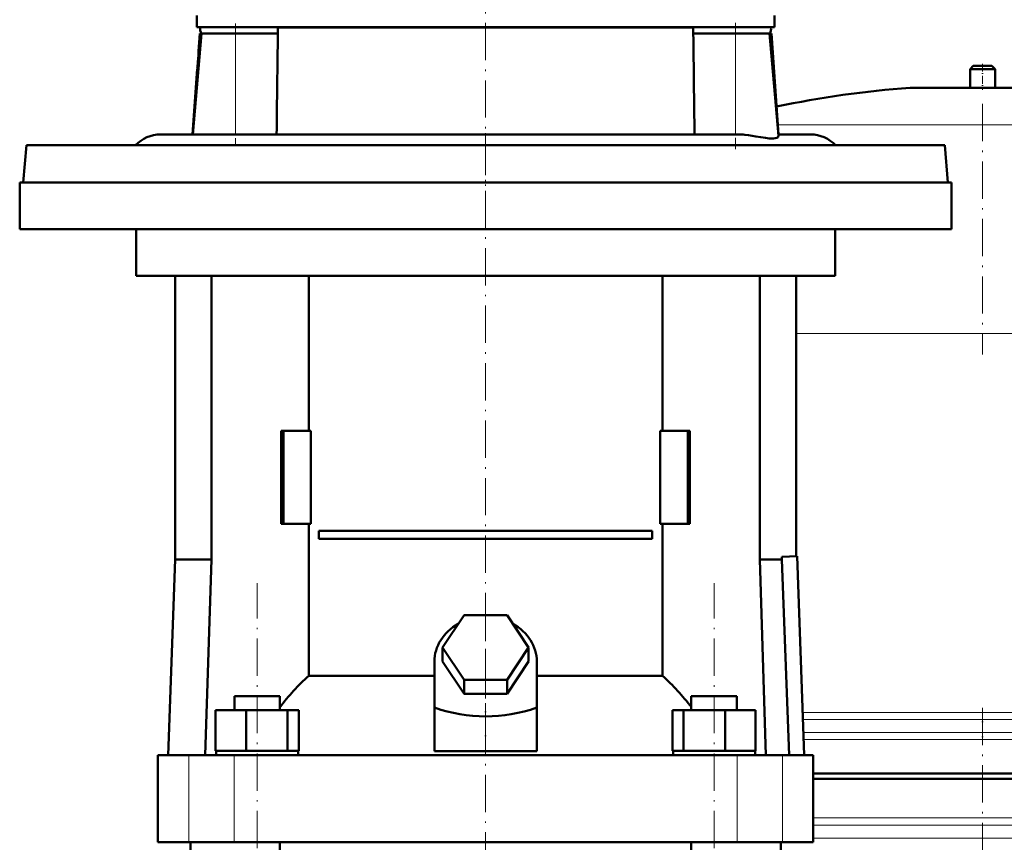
# Model space of a CAD drawing. Extents: x -1595 to 1972, y -1684 to 713.
# Tile 42 of 60: x -158 to 159, y 110 to 374. Entities that reach past the tile are written whole.
import ezdxf

# ---------------------------------------------------------------- set-up
doc = ezdxf.new("R2010")
doc.units = 0
doc.linetypes.add('DASHDOT', pattern=[18.5, 12, -3, 0.5, -3])

msp = doc.modelspace()

# ---------------------------------------------------------------- linework, layer by layer
at = {"color": 7, "linetype": 'DASHDOT', "lineweight": 18}
for p, q in [((-8.44, 447.45), (-8.44, 310.65)), ((-88.94, 373.3), (-88.94, 334.3)), ((72.06, 373.43), (72.06, 332.81)), ((151.57, 347.36), (151.57, 266.72)), ((-8.43, 337.93), (-8.43, 147.38)), ((-81.97, -243.75), (-81.97, 193.05)), ((65.1, -243.75), (65.1, 193.05)), ((-8.43, 186.9), (-8.43, -404.1)), ((151.57, 152.93), (151.57, -100.74))]:
    msp.add_line(p, q, dxfattribs=at)
at = {"color": 7, "lineweight": 50}
for p, q in [((-101.44, 372.05), (-101.44, 375.8)), ((84.56, 372.05), (84.56, 375.8)), ((-101.44, 372.05), (36.14, 372.05)), ((-75.31, 370.05), (-75.29, 371.72)), ((36.14, 372.05), (84.56, 372.05)), ((58.41, 371.72), (58.43, 370.05)), ((-99.87, 370.05), (-102.71, 337.55)), ((-100.47, 370.05), (-100.78, 365.72)), ((-99.84, 370.05), (-100.47, 370.05)), ((-99.87, 370.05), (-88.94, 370.05)), ((-75.31, 370.05), (-88.94, 370.05)), ((72.06, 370.05), (58.43, 370.05)), ((72.06, 370.05), (82.98, 370.05)), ((83.59, 370.05), (82.98, 370.05)), ((82.98, 370.05), (85.87, 337.07)), ((83.59, 370.05), (85.86, 337.55)), ((-100.79, 365.29), (-100.81, 364.7)), ((-100.78, 365.72), (-100.79, 365.29)), ((-101.26, 358.72), (-102.75, 337.55)), ((148.57, 359.6), (147.57, 358.6)), ((147.57, 358.6), (155.57, 358.6)), ((147.57, 358.6), (147.57, 352.6)), ((148.57, 359.6), (154.57, 359.6)), ((155.57, 358.6), (154.57, 359.6)), ((155.57, 352.6), (155.57, 358.6)), ((128.57, 352.6), (151.57, 352.6)), ((147.57, 352.6), (128.57, 352.6)), ((151.57, 352.6), (174.57, 352.6)), ((174.57, 352.6), (155.57, 352.6)), ((-113.09, 337.55), (-102.71, 337.55)), ((-102.71, 337.55), (-89.61, 337.55)), ((-89.6, 337.55), (-89.61, 337.55)), ((-89.6, 337.55), (-58.61, 337.55)), ((-58.61, 337.55), (72.72, 337.55)), ((85.83, 337.55), (96.21, 337.55)), ((-156.26, 334.05), (-157.31, 322.05)), ((-79.31, 334.05), (-156.26, 334.05)), ((139.38, 334.05), (-79.31, 334.05)), ((139.38, 334.05), (140.43, 322.05)), ((-158.43, 322.05), (-8.43, 322.05)), ((-158.43, 322.05), (-158.43, 307.05)), ((-157.31, 322.05), (-79.81, 322.05)), ((-79.81, 322.05), (140.43, 322.05)), ((-8.43, 322.05), (141.57, 322.05)), ((141.57, 322.05), (141.57, 307.05)), ((-158.43, 307.05), (-8.43, 307.05)), ((-120.93, 307.05), (-120.93, 292.05)), ((-8.43, 307.05), (141.57, 307.05)), ((104.07, 307.05), (104.07, 292.05)), ((-120.93, 292.05), (-8.43, 292.05)), ((-108.43, 292.05), (-108.43, 200.65)), ((-96.73, 292.05), (-96.73, 200.65)), ((-65.38, 242.15), (-65.38, 292.05)), ((-8.43, 292.05), (104.07, 292.05)), ((48.52, 292.05), (48.52, 242.15)), ((79.86, 292.05), (79.86, 200.65)), ((91.57, 292.05), (91.57, 201.75)), ((-73.51, 242.15), (-74.21, 242.15)), ((-74.21, 212.15), (-74.21, 242.15)), ((-64.67, 242.15), (-73.51, 242.15)), ((-73.51, 212.15), (-73.51, 242.15)), ((-64.67, 212.15), (-64.67, 242.15)), ((47.8, 242.15), (47.8, 212.15)), ((56.64, 242.15), (47.8, 242.15)), ((56.64, 212.15), (56.64, 242.15)), ((57.34, 242.15), (56.64, 242.15)), ((57.34, 242.15), (57.34, 212.15)), ((-74.21, 212.15), (-73.51, 212.15)), ((-73.51, 212.15), (-64.67, 212.15)), ((-65.38, 163.26), (-65.38, 212.15)), ((-62.09, 209.9), (45.22, 209.9)), ((-62.09, 209.9), (-62.09, 207.4)), ((45.22, 209.9), (45.22, 207.4)), ((47.8, 212.15), (56.64, 212.15)), ((48.52, 212.15), (48.52, 163.26)), ((56.64, 212.15), (57.34, 212.15)), ((45.22, 207.4), (-62.09, 207.4)), ((-108.43, 200.65), (-110.63, 137.65)), ((-96.73, 200.65), (-108.43, 200.65)), ((-96.73, 200.65), (-98.67, 137.65)), ((79.86, 200.65), (86.96, 200.65)), ((79.86, 200.65), (81.8, 137.65)), ((86.96, 201.59), (91.91, 201.76)), ((86.96, 200.65), (86.96, 201.59)), ((89.26, 137.65), (86.96, 200.65)), ((91.91, 201.76), (94.11, 137.65)), ((-22.29, 172.35), (-15.36, 182.74)), ((-15.36, 182.74), (-1.51, 182.74)), ((-1.51, 182.74), (5.42, 172.35)), ((-15.36, 161.96), (-22.29, 172.35)), ((-22.29, 167.85), (-22.29, 172.35)), ((5.42, 172.35), (-1.51, 161.96)), ((5.42, 167.85), (5.42, 172.35)), ((-24.93, 153), (-24.93, 167.85)), ((-15.36, 157.46), (-22.29, 167.85)), ((5.42, 167.85), (-1.51, 157.46)), ((8.07, 153), (8.07, 167.85)), ((-65.38, 163.26), (-24.93, 163.26)), ((-1.51, 161.96), (-15.36, 161.96)), ((-15.36, 157.46), (-15.36, 161.96)), ((-1.51, 157.46), (-1.51, 161.96)), ((8.07, 163.26), (48.52, 163.26)), ((-89.27, 156.65), (-87.14, 156.65)), ((-89.27, 152.15), (-89.27, 156.65)), ((-87.14, 156.65), (-74.67, 156.65)), ((-74.67, 152.15), (-74.67, 156.65)), ((-1.51, 157.46), (-15.36, 157.46)), ((57.8, 156.65), (70.27, 156.65)), ((57.8, 152.15), (57.8, 156.65)), ((70.27, 156.65), (72.4, 156.65)), ((72.4, 152.15), (72.4, 156.65)), ((-24.93, 139.01), (-24.93, 153)), ((8.07, 139.01), (8.07, 153)), ((-95.36, 152.15), (-85.56, 152.15)), ((-95.36, 139.15), (-95.36, 152.15)), ((-85.56, 152.15), (-72.18, 152.15)), ((-85.56, 139.15), (-85.56, 152.15)), ((-72.18, 139.15), (-72.18, 152.15)), ((-72.18, 152.15), (-68.59, 152.15)), ((-68.59, 139.15), (-68.59, 152.15)), ((51.72, 152.15), (55.31, 152.15)), ((51.72, 139.15), (51.72, 152.15)), ((55.31, 152.15), (68.69, 152.15)), ((55.31, 139.15), (55.31, 152.15)), ((68.69, 152.15), (78.49, 152.15)), ((68.69, 139.15), (68.69, 152.15)), ((78.49, 139.15), (78.49, 152.15)), ((-113.93, 137.65), (-104, 137.65)), ((-113.93, 109.65), (-113.93, 137.65)), ((-104, 137.65), (-89.43, 137.65)), ((-95.36, 139.15), (-94.35, 139.15)), ((-95.17, 137.65), (-95.17, 139.15)), ((-94.35, 139.15), (-86.57, 139.15)), ((-89.43, 137.65), (72.56, 137.65)), ((-86.57, 139.15), (-85.56, 139.15)), ((-85.56, 139.15), (-84.18, 139.15)), ((-84.18, 139.15), (-73.56, 139.15)), ((-73.56, 139.15), (-72.18, 139.15)), ((-72.18, 139.15), (-71.81, 139.15)), ((-71.81, 139.15), (-68.77, 139.15)), ((-68.96, 139.15), (-68.59, 139.15)), ((-68.77, 139.15), (-68.77, 137.65)), ((-24.93, 139.01), (-8.43, 139.01)), ((-8.43, 139.01), (8.07, 139.01)), ((51.72, 139.15), (52.09, 139.15)), ((51.9, 139.15), (54.94, 139.15)), ((51.9, 137.65), (51.9, 139.15)), ((54.94, 139.15), (55.31, 139.15)), ((55.31, 139.15), (56.69, 139.15)), ((56.69, 139.15), (67.31, 139.15)), ((67.31, 139.15), (68.69, 139.15)), ((68.69, 139.15), (69.7, 139.15)), ((69.7, 139.15), (77.48, 139.15)), ((72.56, 137.65), (87.13, 137.65)), ((77.48, 139.15), (78.49, 139.15)), ((78.3, 139.15), (78.3, 137.65)), ((87.13, 137.65), (97.07, 137.65)), ((97.07, 109.65), (97.07, 137.65)), ((97.07, 131.8), (151.57, 131.8)), ((151.57, 130.1), (97.07, 130.1)), ((151.57, 131.8), (206.07, 131.8)), ((206.07, 130.1), (151.57, 130.1)), ((-104, 109.65), (-113.93, 109.65)), ((-89.43, 109.65), (-104, 109.65)), ((-103.43, 93.65), (-103.43, 109.65)), ((72.56, 109.65), (-89.43, 109.65)), ((-74.67, -207.35), (-74.67, 109.65)), ((57.8, -207.35), (57.8, 109.65)), ((87.13, 109.65), (72.56, 109.65)), ((86.57, 93.65), (86.57, 109.65)), ((97.07, 109.65), (87.13, 109.65))]:
    msp.add_line(p, q, dxfattribs=at)
at = {"color": 7, "lineweight": 18}
for p, q in [((-75.29, 371.72), (-52.51, 371.72)), ((-52.51, 371.72), (58.41, 371.72)), ((-88.94, 370.05), (-88.94, 337.55)), ((72.06, 370.05), (72.06, 337.55)), ((151.57, 352.58), (128.2, 352.58)), ((174.93, 352.58), (151.57, 352.58)), ((151.57, 340.64), (85.64, 340.64)), ((217.47, 340.64), (151.57, 340.64)), ((151.57, 273.44), (91.57, 273.44)), ((211.57, 273.44), (151.57, 273.44)), ((93.64, 151.48), (151.57, 151.48)), ((151.57, 149.2), (93.72, 149.2)), ((151.57, 151.48), (209.85, 151.48)), ((209.77, 149.2), (151.57, 149.2)), ((93.86, 144.99), (151.57, 144.99)), ((151.57, 142.72), (93.94, 142.72)), ((151.57, 144.99), (209.62, 144.99)), ((209.54, 142.72), (151.57, 142.72)), ((-104, 109.65), (-104, 137.65)), ((-89.43, 109.65), (-89.43, 137.65)), ((72.56, 109.65), (72.56, 137.65)), ((87.13, 109.65), (87.13, 137.65)), ((97.07, 117.48), (151.57, 117.48)), ((151.57, 117.48), (206.07, 117.48)), ((97.07, 115.2), (151.57, 115.2)), ((151.57, 115.2), (206.07, 115.2)), ((97.07, 110.99), (151.57, 110.99)), ((151.57, 110.99), (206.07, 110.99))]:
    msp.add_line(p, q, dxfattribs=at)
at = {"color": 7, "linetype": 'DASHDOT', "lineweight": 18, "ltscale": 0.014685}
msp.add_line((-101.31, 362.22), (-100.73, 362.22), dxfattribs=at)
at = {"color": 7, "linetype": 'DASHDOT', "lineweight": 18, "ltscale": 0.210416}
msp.add_line((151.57, 360.3), (151.57, 351.88), dxfattribs=at)
at = {"color": 7, "linetype": 'DASHDOT', "lineweight": 18, "ltscale": 0.419809}
msp.add_line((-8.43, 137.61), (-8.43, 154.4), dxfattribs=at)
at = {"color": 7, "linetype": 'DASHDOT', "lineweight": 18, "ltscale": 0.262922}
msp.add_line((151.57, 152.36), (151.57, 141.84), dxfattribs=at)
at = {"color": 7, "lineweight": 50}
msp.add_lwpolyline([(75.06, 337.43), (76.26, 337.29), (78.57, 336.92), (80.17, 336.64), (81.63, 336.4), (82.9, 336.26), (83.64, 336.22), (84.27, 336.24), (84.8, 336.32), (85.35, 336.49), (85.71, 336.72), (85.81, 336.84), (85.87, 337.07)], dxfattribs=at)
for centre, radius, start, end in [((-97.86, 371.55), 2.5, 168.463, 216.8699), ((80.98, 371.55), 2.5, 323.1301, 11.537), ((22834.46, 60.51), 22911.86, 179.225926, 179.307205), ((-22851.35, 60.51), 22911.86, 0.692799, 0.774078), ((-193.59, 368.71), 92.86, 356.0026, 357.5287), ((-193.59, 368.71), 92.86, 356.0026, 357.5287), ((-193.68, 368.7), 92.95, 357.5338, 358.1638), ((-194.64, 368.78), 93.91, 354.4809, 355.9998), ((-194.64, 368.78), 93.91, 354.4809, 355.9998), ((-196.22, 368.94), 95.5, 353.8583, 354.4785), ((151.57, 33.44), 320, 94.1872, 101.9634), ((128.57, 347.6), 5, 90, 94.1872), ((-113.09, 326.55), 11, 90, 137.0141), ((72.64, 313.59), 23.96, 84.1849, 89.7869), ((96.21, 326.55), 11, 42.9859, 90)]:
    msp.add_arc(centre, radius, start, end, dxfattribs=at)
for centre, major_axis, ratio, start_param, end_param in [((-8.43, 167.85), (-16.5, 0), 0.866025, 5.274709, 6.283185), ((-8.43, 167.85), (-16.5, 0), 0.866025, 3.141593, 4.150069), ((-26.09, 106.62), (0, 72.02), 0.882948, 0.666001, 0.869356), ((9.14, 106.51), (-0.3, -72.14), 0.882782, 2.276636, 2.47978), ((-8.43, 295.92), (0, 145.74), 0.578018, 2.944446, 3.338739)]:
    msp.add_ellipse(centre, major_axis=major_axis, ratio=ratio, start_param=start_param, end_param=end_param, dxfattribs=at)

doc.saveas('drawing.dxf')
